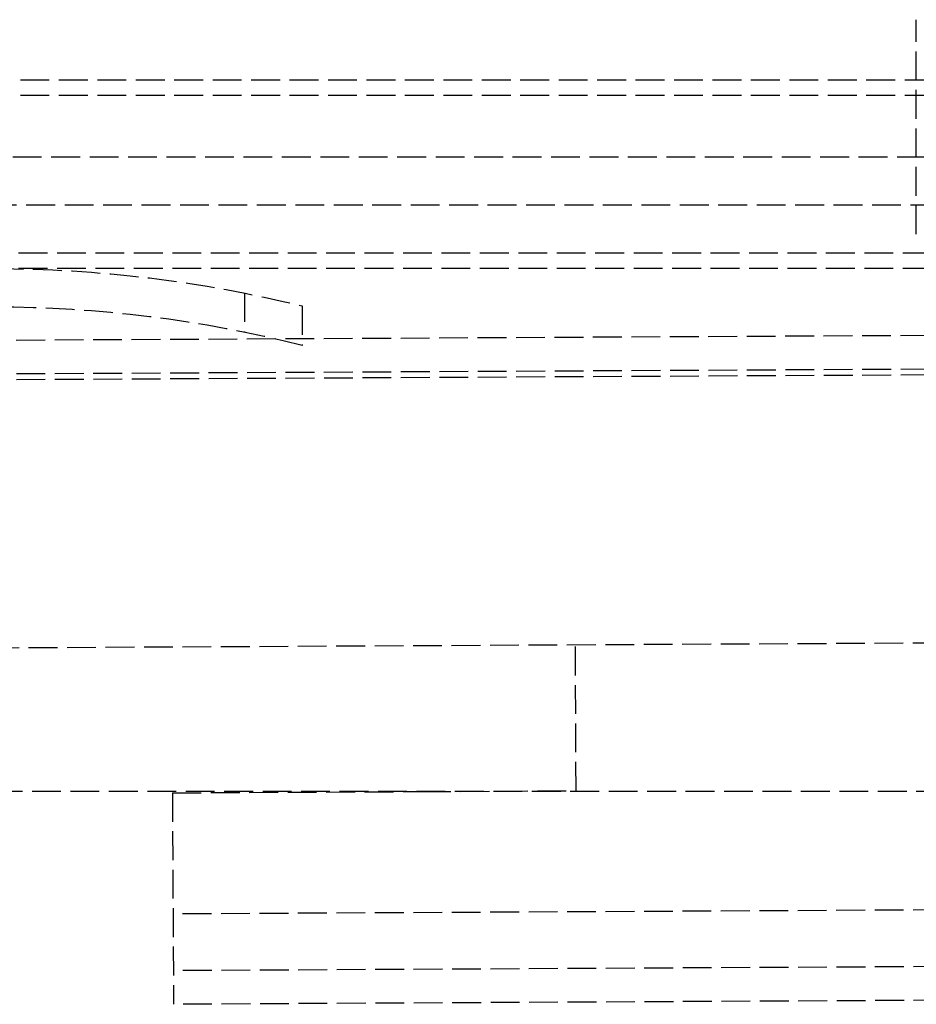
# Model space of a CAD drawing. Header units: millimetres. Extents: x -486 to 0, y 0 to 534.
# Tile 4 of 18: x -432 to -385, y 9 to 60. Entities that reach past the tile are written whole.
import ezdxf

# ---------------------------------------------------------------- set-up
doc = ezdxf.new("R2010")
doc.units = ezdxf.units.MM
doc.header["$LTSCALE"] = 10
doc.linetypes.add('ALLCAD_Strich', pattern=[0.2, 0.15, -0.05])
doc.layers.add('BESCH_KONT_sich_schn_seit_2d', color=160, linetype='Continuous')

msp = doc.modelspace()

# ---------------------------------------------------------------- linework, layer by layer
at = {"layer": 'BESCH_KONT_sich_schn_seit_2d', "linetype": 'ALLCAD_Strich', "extrusion": (-1.09476e-47, 1, -2.22045e-16)}
for p, q in [((-385, 56.8), (-385, 59.95)), ((-18.1, 56.8), (-457.7, 56.8)), ((-385, 48.796), (-385, 56.8)), ((-18.1, 56), (-457.7, 56)), ((-4.5, 52.8), (-460.9, 52.8)), ((-11.8, 50.3), (-453.6, 50.3)), ((-14.2, 47.8), (-451.2, 47.8)), ((-14.2, 47), (-451.2, 47)), ((-419.95, 45.727), (-419.95, 43.687)), ((-36.326, 45.341), (-476.9, 43.034)), ((-416.95, 45.062), (-416.95, 43)), ((-36.317, 43.591), (-476.9, 41.284)), ((-36.315, 43.291), (-485.809, 40.937)), ((-67.68, 29.176), (-460.9, 27.117)), ((-402.697, 19.842), (-402.737, 27.422)), ((-9.5, 19.8), (-455.9, 19.8)), ((-423.697, 19.732), (-410.71, 19.8)), ((-423.697, 19.732), (-423.639, 8.732)), ((-410.71, 19.8), (-402.697, 19.842)), ((-353.665, 13.799), (-423.664, 13.432)), ((-353.65, 10.849), (-423.649, 10.482)), ((-353.64, 9.099), (-423.639, 8.732))]:
    msp.add_line(p, q, dxfattribs=at)
at = {"layer": 'BESCH_KONT_sich_schn_seit_2d', "linetype": 'ALLCAD_Strich', "extrusion": (-2.22045e-16, -2.22045e-16, -1)}
msp.add_arc((432.95, -20), 67, 90, 103.81608, dxfattribs=at)
at = {"layer": 'BESCH_KONT_sich_schn_seit_2d', "linetype": 'ALLCAD_Strich'}
msp.add_arc((-432.95, -20), 65, 75.74997, 90, dxfattribs=at)

doc.saveas('drawing.dxf')
